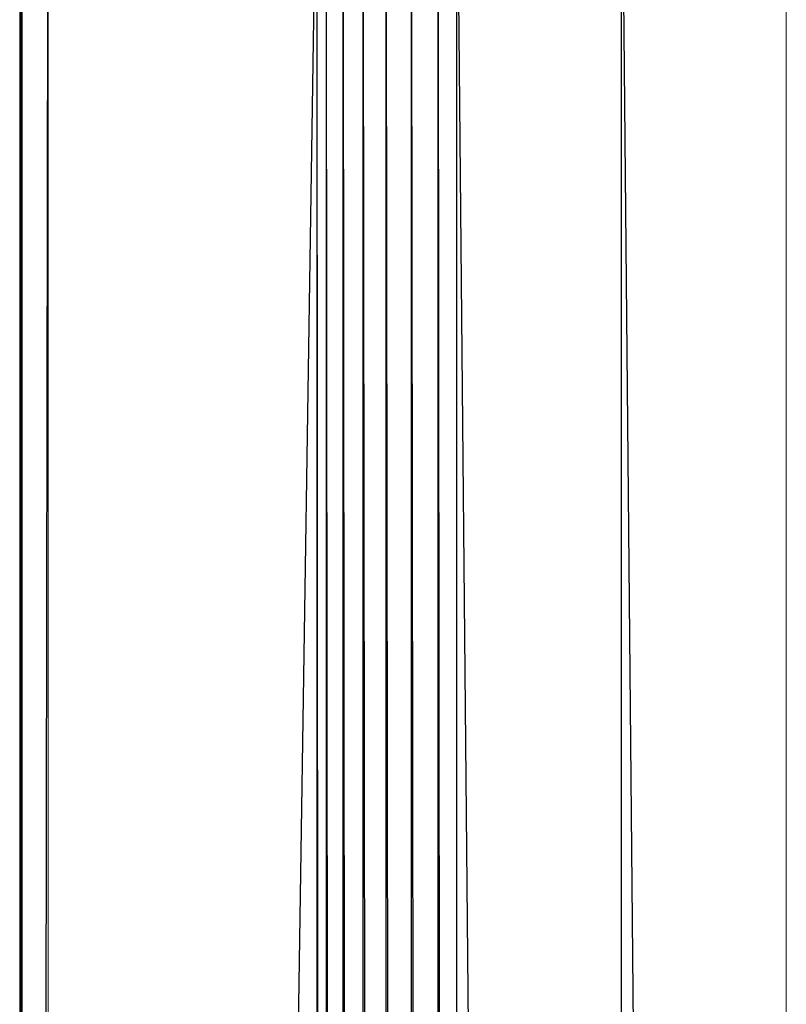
# Paper-space layout '_Back' of a CAD drawing. Header units: millimetres. Extents: x -1300 to 0, y 0 to 650.
# Tile 31 of 94: x -1300 to -1274, y 583 to 617. Entities that reach past the tile are written whole.
import ezdxf

# ---------------------------------------------------------------- set-up
doc = ezdxf.new("R2010")
doc.units = ezdxf.units.MM

psp = doc.layouts.new('_Back')

# ---------------------------------------------------------------- linework, layer by layer
at = {"color": 142, "linetype": 'Continuous', "lineweight": 18, "true_color": 0x0080c0}
for p, q in [((-1274.114, 635.326), (-1274.114, 15.023)), ((-1299.242, 26.301), (-1299.242, 624.049))]:
    psp.add_line(p, q, dxfattribs=at)
at = {"color": 7, "linetype": 'Continuous', "lineweight": 25}
for p, q in [((-1300.207, 624.049), (-1300.174, 26.301)), ((-1300.207, 624.049), (-1300.207, 26.301)), ((-1300.174, 624.049), (-1300.131, 26.301)), ((-1300.174, 624.049), (-1300.174, 26.301)), ((-1300.131, 624.049), (-1300.131, 26.301)), ((-1300.131, 26.301), (-1299.242, 624.049)), ((-1299.242, 26.301), (-1290.084, 624.049)), ((-1289.769, 26.301), (-1290.084, 624.049)), ((-1290.084, 26.301), (-1290.084, 624.049)), ((-1289.199, 26.301), (-1289.769, 624.049)), ((-1289.769, 26.301), (-1289.769, 624.049)), ((-1288.515, 26.301), (-1289.199, 624.049)), ((-1289.199, 26.301), (-1289.199, 624.049)), ((-1288.515, 26.301), (-1288.515, 624.049)), ((-1287.733, 26.301), (-1288.515, 624.049)), ((-1286.875, 26.301), (-1287.733, 624.049)), ((-1287.733, 26.301), (-1287.733, 624.049)), ((-1285.964, 26.301), (-1286.875, 624.049)), ((-1286.875, 26.301), (-1286.875, 624.049)), ((-1285.324, 26.301), (-1285.964, 624.049)), ((-1285.964, 26.301), (-1285.964, 624.049)), ((-1279.719, 26.301), (-1285.324, 624.049)), ((-1285.324, 26.301), (-1285.324, 624.049)), ((-1279.719, 624.049), (-1274.114, 26.301)), ((-1279.719, 26.301), (-1279.719, 624.049))]:
    psp.add_line(p, q, dxfattribs=at)

doc.saveas('drawing.dxf')
